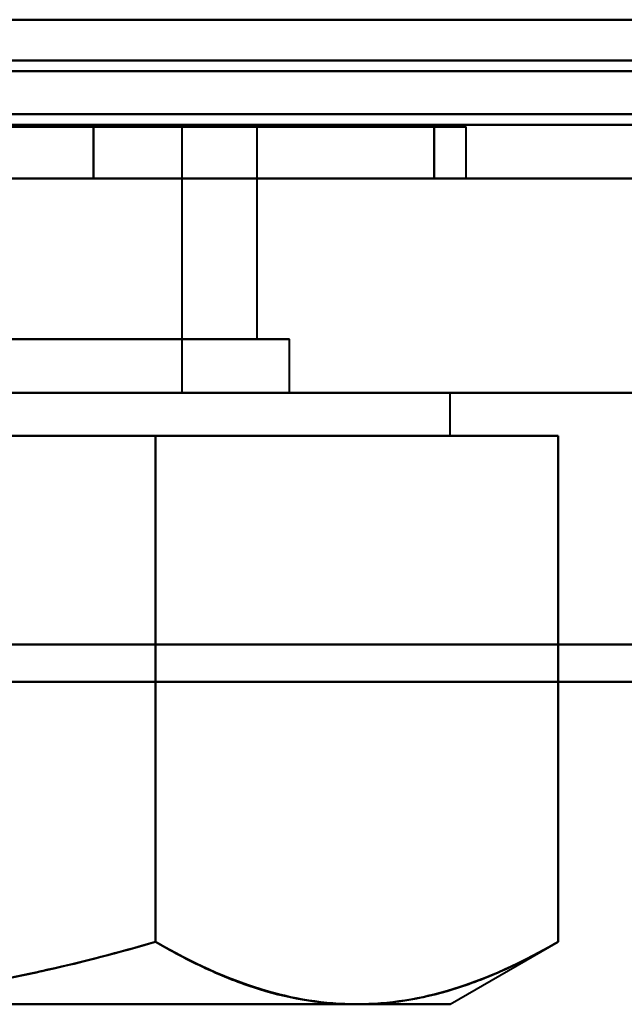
# Model space of a CAD drawing. Header units: millimetres. Extents: x -1041 to 1388, y -120 to 1250.
# Tile 6 of 85: x -217.51 to -211.88, y 120.67 to 129.85. Entities that reach past the tile are written whole.
import ezdxf

# ---------------------------------------------------------------- set-up
doc = ezdxf.new("R2010")
doc.units = ezdxf.units.MM
doc.layers.add('G-IMPT', color=8, linetype='Continuous', lineweight=40)

# ---------------------------------------------------------------- blocks, each defined once
blk = doc.blocks.new('NEXA 400 CALQUES_dwg-748074-Droite')
at = {"layer": 'G-IMPT'}
for p, q in [((-248.9, 128.8723), (285.9, 128.8723)), ((-226.65, 128.8523), (-213.35, 128.8523)), ((-226.65, 128.8523), (-213.35, 128.8523)), ((-213.35, 128.8523), (-226.65, 128.8523)), ((-213.35, 128.8523), (-226.65, 128.8523)), ((-226.65, 128.8523), (-213.35, 128.8523)), ((-226.65, 128.8523), (-213.35, 128.8523)), ((-213.35, 128.8523), (-226.65, 128.8523)), ((-213.35, 128.8523), (-226.65, 128.8523)), ((-226.65, 128.8523), (-213.35, 128.8523)), ((-226.65, 128.8523), (-213.35, 128.8523)), ((-213.35, 128.8523), (-226.65, 128.8523)), ((-213.35, 128.8523), (-226.65, 128.8523)), ((-226.65, 128.8523), (-213.35, 128.8523)), ((-226.65, 128.8523), (-213.35, 128.8523)), ((-213.35, 128.8523), (-226.65, 128.8523)), ((-213.35, 128.8523), (-226.65, 128.8523)), ((-224.7, 128.8523), (-215.3, 128.8523)), ((-224.7, 128.8523), (-215.3, 128.8523)), ((-224.7, 128.8523), (-215.3, 128.8523)), ((-224.7, 128.8523), (-215.3, 128.8523)), ((-224.7, 128.8523), (-215.3, 128.8523)), ((-224.7, 128.8523), (-215.3, 128.8523)), ((-224.7, 128.8523), (-215.3, 128.8523)), ((-224.7, 128.8523), (-215.3, 128.8523)), ((-216, 128.8523), (-224, 128.8523)), ((-216, 128.8523), (-224, 128.8523)), ((-216, 128.8523), (-224, 128.8523)), ((-216, 128.8523), (-224, 128.8523)), ((-216, 128.8523), (-224, 128.8523)), ((-216, 128.8523), (-224, 128.8523)), ((-216, 128.8523), (-224, 128.8523)), ((-216, 128.8523), (-224, 128.8523)), ((-215.3, 128.8523), (-222.35, 128.8523)), ((-215.3, 128.8523), (-222.35, 128.8523)), ((-215.3, 128.8523), (-222.35, 128.8523)), ((-215.3, 128.8523), (-222.35, 128.8523)), ((-222, 128.8523), (-216, 128.8523)), ((-222, 128.8523), (-216, 128.8523)), ((-222, 128.8523), (-216, 128.8523)), ((-222, 128.8523), (-216, 128.8523)), ((-216, 126.3723), (-216, 128.8523)), ((-216, 126.3723), (-216, 128.8523)), ((-216, 126.3723), (-216, 128.8523)), ((-216, 126.3723), (-216, 128.8523)), ((-215.3, 126.8723), (-215.3, 128.8523)), ((-215.3, 126.8723), (-215.3, 128.8523)), ((-215.3, 126.8723), (-215.3, 128.8523)), ((-215.3, 126.8723), (-215.3, 128.8523)), ((-213.35, 128.3723), (-213.35, 128.8523)), ((-213.35, 128.3723), (-213.35, 128.8523)), ((-213.35, 128.3723), (-213.35, 128.8523)), ((-213.35, 128.3723), (-213.35, 128.8523)), ((270, 128.3723), (-250, 128.3723)), ((-249.4, 128.3723), (251.4, 128.3723)), ((-249.4, 128.3723), (286.4, 128.3723)), ((-226.65, 128.3723), (-213.35, 128.3723)), ((-226.65, 128.3723), (-213.35, 128.3723)), ((-213.35, 128.3723), (-226.65, 128.3723)), ((-213.35, 128.3723), (-226.65, 128.3723)), ((-226.65, 128.3723), (-213.35, 128.3723)), ((-226.65, 128.3723), (-213.35, 128.3723)), ((-213.35, 128.3723), (-226.65, 128.3723)), ((-213.35, 128.3723), (-226.65, 128.3723)), ((-226.65, 128.3723), (-213.35, 128.3723)), ((-226.65, 128.3723), (-213.35, 128.3723)), ((-213.35, 128.3723), (-226.65, 128.3723)), ((-213.35, 128.3723), (-226.65, 128.3723)), ((-226.65, 128.3723), (-213.35, 128.3723)), ((-226.65, 128.3723), (-213.35, 128.3723)), ((-213.35, 128.3723), (-226.65, 128.3723)), ((-213.35, 128.3723), (-226.65, 128.3723)), ((-215.9297, 126.8723), (-224.7, 126.8723)), ((-215.9297, 126.8723), (-224.7, 126.8723)), ((-215.9297, 126.8723), (-224.7, 126.8723)), ((-215.9297, 126.8723), (-224.7, 126.8723)), ((-215.3, 126.8723), (-224.0703, 126.8723)), ((-215.3, 126.8723), (-224.0703, 126.8723)), ((-215.3, 126.8723), (-224.0703, 126.8723)), ((-215.3, 126.8723), (-224.0703, 126.8723)), ((-222.35, 126.8723), (-215.3, 126.8723)), ((-222.35, 126.8723), (-215.3, 126.8723)), ((-222.35, 126.8723), (-215.3, 126.8723)), ((-222.35, 126.8723), (-215.3, 126.8723)), ((-215, 126.8723), (-220, 126.8723)), ((-220, 126.8723), (-215, 126.8723)), ((-215, 126.8723), (-220, 126.8723)), ((-220, 126.8723), (-215, 126.8723)), ((-215, 126.8723), (-220, 126.8723)), ((-220, 126.8723), (-215, 126.8723)), ((-215, 126.8723), (-220, 126.8723)), ((-220, 126.8723), (-215, 126.8723)), ((-215, 126.3723), (-215, 126.8723)), ((-215, 126.3723), (-215, 126.8723)), ((-215, 126.3723), (-215, 126.8723)), ((-215, 126.3723), (-215, 126.8723)), ((270, 126.3723), (-250, 126.3723)), ((270, 126.3723), (-250, 126.3723)), ((-226.5, 126.3723), (-214.3708, 126.3723)), ((-226.5, 126.3723), (-214.3708, 126.3723)), ((-226.5, 126.3723), (-214.3708, 126.3723)), ((-214.3708, 126.3723), (-226.5, 126.3723)), ((-214.3708, 126.3723), (-226.5, 126.3723)), ((-214.3708, 126.3723), (-226.5, 126.3723)), ((-226.5, 126.3723), (-214.3708, 126.3723)), ((-214.3708, 126.3723), (-226.5, 126.3723)), ((-225.6292, 126.3723), (-213.5, 126.3723)), ((-225.6292, 126.3723), (-213.5, 126.3723)), ((-225.6292, 126.3723), (-213.5, 126.3723)), ((-213.5, 126.3723), (-225.6292, 126.3723)), ((-213.5, 126.3723), (-225.6292, 126.3723)), ((-213.5, 126.3723), (-225.6292, 126.3723)), ((-225.6292, 126.3723), (-213.5, 126.3723)), ((-213.5, 126.3723), (-225.6292, 126.3723)), ((-222, 126.3723), (-216, 126.3723)), ((-216, 126.3723), (-222, 126.3723)), ((-222, 126.3723), (-216, 126.3723)), ((-216, 126.3723), (-222, 126.3723)), ((-222, 126.3723), (-216, 126.3723)), ((-216, 126.3723), (-222, 126.3723)), ((-222, 126.3723), (-216, 126.3723)), ((-216, 126.3723), (-222, 126.3723)), ((-220, 126.3723), (-215, 126.3723)), ((-215, 126.3723), (-220, 126.3723)), ((-220, 126.3723), (-215, 126.3723)), ((-215, 126.3723), (-220, 126.3723)), ((-220, 126.3723), (-215, 126.3723)), ((-215, 126.3723), (-220, 126.3723)), ((-220, 126.3723), (-215, 126.3723)), ((-215, 126.3723), (-220, 126.3723)), ((-213.5, 125.9723), (-213.5, 126.3723)), ((-213.5, 125.9723), (-213.5, 126.3723)), ((-213.5, 125.9723), (-213.5, 126.3723)), ((-213.5, 125.9723), (-213.5, 126.3723)), ((-220, 125.9723), (-214.3708, 125.9723)), ((-220, 125.9723), (-214.3708, 125.9723)), ((-220, 125.9723), (-214.3708, 125.9723)), ((-220, 125.9723), (-214.3708, 125.9723)), ((-220, 125.9723), (-214.3708, 125.9723)), ((-220, 125.9723), (-214.3708, 125.9723)), ((-214.3708, 125.9723), (-220, 125.9723)), ((-214.3708, 125.9723), (-220, 125.9723)), ((-214.3708, 125.9723), (-220, 125.9723)), ((-214.3708, 125.9723), (-220, 125.9723)), ((-214.3708, 125.9723), (-220, 125.9723)), ((-214.3708, 125.9723), (-220, 125.9723)), ((-220, 125.9723), (-214.3708, 125.9723)), ((-220, 125.9723), (-214.3708, 125.9723)), ((-214.3708, 125.9723), (-220, 125.9723)), ((-214.3708, 125.9723), (-220, 125.9723)), ((-214.3708, 125.9723), (-213.5, 125.9723)), ((-214.3708, 125.9723), (-213.5, 125.9723)), ((-214.3708, 125.9723), (-213.5, 125.9723)), ((-213.5, 125.9723), (-214.3708, 125.9723)), ((-213.5, 125.9723), (-214.3708, 125.9723)), ((-213.5, 125.9723), (-214.3708, 125.9723)), ((-214.3708, 125.9723), (-213.5, 125.9723)), ((-213.5, 125.9723), (-214.3708, 125.9723)), ((-213.5, 120.6723), (-212.4944, 121.2529)), ((-213.5, 120.6723), (-212.4944, 121.2529)), ((-213.5, 120.6723), (-212.4944, 121.2529)), ((-213.5, 120.6723), (-212.4944, 121.2529)), ((-220, 120.6723), (-214.3708, 120.6723)), ((-220, 120.6723), (-214.3708, 120.6723)), ((-220, 120.6723), (-214.3708, 120.6723)), ((-220, 120.6723), (-214.3708, 120.6723)), ((-220, 120.6723), (-214.3708, 120.6723)), ((-220, 120.6723), (-214.3708, 120.6723)), ((-214.3708, 120.6723), (-220, 120.6723)), ((-214.3708, 120.6723), (-220, 120.6723)), ((-214.3708, 120.6723), (-220, 120.6723)), ((-214.3708, 120.6723), (-220, 120.6723)), ((-214.3708, 120.6723), (-220, 120.6723)), ((-214.3708, 120.6723), (-220, 120.6723)), ((-220, 120.6723), (-214.3708, 120.6723)), ((-220, 120.6723), (-214.3708, 120.6723)), ((-214.3708, 120.6723), (-220, 120.6723)), ((-214.3708, 120.6723), (-220, 120.6723)), ((-214.3708, 120.6723), (-213.5, 120.6723)), ((-214.3708, 120.6723), (-213.5, 120.6723)), ((-214.3708, 120.6723), (-213.5, 120.6723)), ((-213.5, 120.6723), (-214.3708, 120.6723)), ((-213.5, 120.6723), (-214.3708, 120.6723)), ((-213.5, 120.6723), (-214.3708, 120.6723)), ((-214.3708, 120.6723), (-213.5, 120.6723)), ((-213.5, 120.6723), (-214.3708, 120.6723))]:
    blk.add_line(p, q, dxfattribs=at)
at = {"layer": 'G-IMPT', "flags": 128}
for points in [[(250.9, 129.8523), (125.95, 129.8523), (1, 129.8523), (-123.95, 129.8523), (-248.9, 129.8523)], [(-248.9, 129.8523), (-123.95, 129.8523), (1, 129.8523), (125.95, 129.8523), (250.9, 129.8523)], [(-248.9, 129.8523), (-123.95, 129.8523), (1, 129.8523), (125.95, 129.8523), (250.9, 129.8523)], [(250.9, 129.8523), (125.95, 129.8523), (1, 129.8523), (-123.95, 129.8523), (-248.9, 129.8523)], [(250.9, 129.8523), (125.95, 129.8523), (1, 129.8523), (-123.95, 129.8523), (-248.9, 129.8523)], [(-248.9, 129.8523), (-123.95, 129.8523), (1, 129.8523), (125.95, 129.8523), (250.9, 129.8523)], [(250.9, 129.8523), (125.95, 129.8523), (1, 129.8523), (-123.95, 129.8523), (-248.9, 129.8523)], [(-248.9, 129.8523), (-123.95, 129.8523), (1, 129.8523), (125.95, 129.8523), (250.9, 129.8523)], [(285.9, 129.4723), (152.2, 129.4723), (18.5, 129.4723), (-115.2, 129.4723), (-248.9, 129.4723)], [(251.4, 129.4723), (126.325, 129.4723), (1.25, 129.4723), (-123.825, 129.4723), (-248.9, 129.4723)], [(-248.9, 129.4723), (-123.825, 129.4723), (1.25, 129.4723), (126.325, 129.4723), (251.4, 129.4723)], [(-248.9, 129.4723), (-123.825, 129.4723), (1.25, 129.4723), (126.325, 129.4723), (251.4, 129.4723)], [(-248.9, 129.4723), (-115.2, 129.4723), (18.5, 129.4723), (152.2, 129.4723), (285.9, 129.4723)], [(251.4, 129.4723), (126.325, 129.4723), (1.25, 129.4723), (-123.825, 129.4723), (-248.9, 129.4723)], [(-248.9, 129.3723), (-115.2, 129.3723), (18.5, 129.3723), (152.2, 129.3723), (285.9, 129.3723)], [(285.9, 129.3723), (152.2, 129.3723), (18.5, 129.3723), (-115.2, 129.3723), (-248.9, 129.3723)], [(-248.9, 129.3723), (-115.2, 129.3723), (18.5, 129.3723), (152.2, 129.3723), (285.9, 129.3723)], [(285.9, 129.3723), (152.2, 129.3723), (18.5, 129.3723), (-115.2, 129.3723), (-248.9, 129.3723)], [(-248.9, 129.3723), (-115.2, 129.3723), (18.5, 129.3723), (152.2, 129.3723), (285.9, 129.3723)], [(285.9, 129.3723), (152.2, 129.3723), (18.5, 129.3723), (-115.2, 129.3723), (-248.9, 129.3723)], [(-249.4, 128.9723), (-115.45, 128.9723), (18.5, 128.9723), (152.45, 128.9723), (286.4, 128.9723)], [(-249.4, 128.9723), (-115.45, 128.9723), (18.5, 128.9723), (152.45, 128.9723), (286.4, 128.9723)], [(251.4, 128.9723), (126.2, 128.9723), (1, 128.9723), (-124.2, 128.9723), (-249.4, 128.9723)], [(-249.4, 128.9723), (-124.2, 128.9723), (1, 128.9723), (126.2, 128.9723), (251.4, 128.9723)], [(286.4, 128.9723), (152.45, 128.9723), (18.5, 128.9723), (-115.45, 128.9723), (-249.4, 128.9723)], [(-249.4, 128.9723), (-124.2, 128.9723), (1, 128.9723), (126.2, 128.9723), (251.4, 128.9723)], [(251.4, 128.9723), (126.2, 128.9723), (1, 128.9723), (-124.2, 128.9723), (-249.4, 128.9723)], [(251.4, 128.9723), (126.2, 128.9723), (1, 128.9723), (-124.2, 128.9723), (-249.4, 128.9723)], [(-249.4, 128.9723), (-124.2, 128.9723), (1, 128.9723), (126.2, 128.9723), (251.4, 128.9723)], [(286.4, 128.9723), (152.45, 128.9723), (18.5, 128.9723), (-115.45, 128.9723), (-249.4, 128.9723)], [(286.4, 128.9723), (152.45, 128.9723), (18.5, 128.9723), (-115.45, 128.9723), (-249.4, 128.9723)], [(-249.4, 128.9723), (-115.45, 128.9723), (18.5, 128.9723), (152.45, 128.9723), (286.4, 128.9723)], [(286.4, 128.8723), (152.45, 128.8723), (18.5, 128.8723), (-115.45, 128.8723), (-249.4, 128.8723)], [(251.4, 128.8723), (126.2, 128.8723), (1, 128.8723), (-124.2, 128.8723), (-249.4, 128.8723)], [(-249.4, 128.8723), (-124.2, 128.8723), (1, 128.8723), (126.2, 128.8723), (251.4, 128.8723)], [(-249.4, 128.8723), (-115.45, 128.8723), (18.5, 128.8723), (152.45, 128.8723), (286.4, 128.8723)], [(251, 128.8723), (126, 128.8723), (1, 128.8723), (-124, 128.8723), (-249, 128.8723)], [(-249, 128.8723), (-124, 128.8723), (1, 128.8723), (126, 128.8723), (251, 128.8723)], [(251, 128.8723), (126, 128.8723), (1, 128.8723), (-124, 128.8723), (-249, 128.8723)], [(-249, 128.8723), (-124, 128.8723), (1, 128.8723), (126, 128.8723), (251, 128.8723)], [(285.9, 128.8723), (152.2, 128.8723), (18.5, 128.8723), (-115.2, 128.8723), (-248.9, 128.8723)], [(-248.9, 128.8723), (-115.2, 128.8723), (18.5, 128.8723), (152.2, 128.8723), (285.9, 128.8723)], [(-248.9, 128.8723), (-115.2, 128.8723), (18.5, 128.8723), (152.2, 128.8723), (285.9, 128.8723)], [(285.9, 128.8723), (152.2, 128.8723), (18.5, 128.8723), (-115.2, 128.8723), (-248.9, 128.8723)], [(-248.9, 128.8723), (-115.2, 128.8723), (18.5, 128.8723), (152.2, 128.8723), (285.9, 128.8723)], [(285.9, 128.8723), (152.2, 128.8723), (18.5, 128.8723), (-115.2, 128.8723), (-248.9, 128.8723)], [(285.9, 128.8723), (152.2, 128.8723), (18.5, 128.8723), (-115.2, 128.8723), (-248.9, 128.8723)], [(285.9, 128.8723), (152.2, 128.8723), (18.5, 128.8723), (-115.2, 128.8723), (-248.9, 128.8723)], [(-248.9, 128.8723), (-115.2, 128.8723), (18.5, 128.8723), (152.2, 128.8723), (285.9, 128.8723)], [(-248.9, 128.8723), (-115.2, 128.8723), (18.5, 128.8723), (152.2, 128.8723), (285.9, 128.8723)], [(-248.9, 128.8723), (-115.2, 128.8723), (18.5, 128.8723), (152.2, 128.8723), (285.9, 128.8723)], [(285.9, 128.8723), (152.2, 128.8723), (18.5, 128.8723), (-115.2, 128.8723), (-248.9, 128.8723)], [(-223.1754, 128.8523), (-221.5877, 128.8523), (-220, 128.8523), (-218.4123, 128.8523), (-216.8246, 128.8523)], [(-216.8246, 128.8523), (-218.4123, 128.8523), (-220, 128.8523), (-221.5877, 128.8523), (-223.1754, 128.8523)], [(-223.1754, 128.8523), (-221.5877, 128.8523), (-220, 128.8523), (-218.4123, 128.8523), (-216.8246, 128.8523)], [(-216.8246, 128.8523), (-218.4123, 128.8523), (-220, 128.8523), (-221.5877, 128.8523), (-223.1754, 128.8523)], [(-223.1754, 128.8523), (-221.5877, 128.8523), (-220, 128.8523), (-218.4123, 128.8523), (-216.8246, 128.8523)], [(-216.8246, 128.8523), (-218.4123, 128.8523), (-220, 128.8523), (-221.5877, 128.8523), (-223.1754, 128.8523)], [(-223.1754, 128.8523), (-221.5877, 128.8523), (-220, 128.8523), (-218.4123, 128.8523), (-216.8246, 128.8523)], [(-216.8246, 128.8523), (-218.4123, 128.8523), (-220, 128.8523), (-221.5877, 128.8523), (-223.1754, 128.8523)], [(-223.1754, 128.8523), (-221.5877, 128.8523), (-220, 128.8523), (-218.4123, 128.8523), (-216.8246, 128.8523)], [(-216.8246, 128.8523), (-218.4123, 128.8523), (-220, 128.8523), (-221.5877, 128.8523), (-223.1754, 128.8523)], [(-223.1754, 128.8523), (-221.5877, 128.8523), (-220, 128.8523), (-218.4123, 128.8523), (-216.8246, 128.8523)], [(-216.8246, 128.8523), (-218.4123, 128.8523), (-220, 128.8523), (-221.5877, 128.8523), (-223.1754, 128.8523)], [(-223.1754, 128.8523), (-221.5877, 128.8523), (-220, 128.8523), (-218.4123, 128.8523), (-216.8246, 128.8523)], [(-216.8246, 128.8523), (-218.4123, 128.8523), (-220, 128.8523), (-221.5877, 128.8523), (-223.1754, 128.8523)], [(-223.1754, 128.8523), (-221.5877, 128.8523), (-220, 128.8523), (-218.4123, 128.8523), (-216.8246, 128.8523)], [(-216.8246, 128.8523), (-218.4123, 128.8523), (-220, 128.8523), (-221.5877, 128.8523), (-223.1754, 128.8523)], [(-216.8246, 128.8523), (-216.0307, 128.8523), (-215.2369, 128.8523), (-214.443, 128.8523), (-213.6491, 128.8523)], [(-213.6491, 128.8523), (-214.443, 128.8523), (-215.2369, 128.8523), (-216.0307, 128.8523), (-216.8246, 128.8523)], [(-216.8246, 128.8523), (-216.8246, 128.7323), (-216.8246, 128.6123), (-216.8246, 128.4923), (-216.8246, 128.3723)], [(-216.8246, 128.8523), (-216.0307, 128.8523), (-215.2369, 128.8523), (-214.443, 128.8523), (-213.6491, 128.8523)], [(-216.8246, 128.3723), (-216.8246, 128.4923), (-216.8246, 128.6123), (-216.8246, 128.7323), (-216.8246, 128.8523)], [(-216.8246, 128.3723), (-216.8246, 128.4923), (-216.8246, 128.6123), (-216.8246, 128.7323), (-216.8246, 128.8523)], [(-213.6491, 128.8523), (-214.443, 128.8523), (-215.2369, 128.8523), (-216.0307, 128.8523), (-216.8246, 128.8523)], [(-216.8246, 128.8523), (-216.8246, 128.7323), (-216.8246, 128.6123), (-216.8246, 128.4923), (-216.8246, 128.3723)], [(-216.8246, 128.8523), (-216.0307, 128.8523), (-215.2369, 128.8523), (-214.443, 128.8523), (-213.6491, 128.8523)], [(-213.6491, 128.8523), (-214.443, 128.8523), (-215.2369, 128.8523), (-216.0307, 128.8523), (-216.8246, 128.8523)], [(-216.8246, 128.8523), (-216.8246, 128.7323), (-216.8246, 128.6123), (-216.8246, 128.4923), (-216.8246, 128.3723)], [(-216.8246, 128.8523), (-216.0307, 128.8523), (-215.2369, 128.8523), (-214.443, 128.8523), (-213.6491, 128.8523)], [(-216.8246, 128.3723), (-216.8246, 128.4923), (-216.8246, 128.6123), (-216.8246, 128.7323), (-216.8246, 128.8523)], [(-216.8246, 128.3723), (-216.8246, 128.4923), (-216.8246, 128.6123), (-216.8246, 128.7323), (-216.8246, 128.8523)], [(-213.6491, 128.8523), (-214.443, 128.8523), (-215.2369, 128.8523), (-216.0307, 128.8523), (-216.8246, 128.8523)], [(-216.8246, 128.8523), (-216.8246, 128.7323), (-216.8246, 128.6123), (-216.8246, 128.4923), (-216.8246, 128.3723)], [(-216.8246, 128.8523), (-216.0307, 128.8523), (-215.2369, 128.8523), (-214.443, 128.8523), (-213.6491, 128.8523)], [(-213.6491, 128.8523), (-214.443, 128.8523), (-215.2369, 128.8523), (-216.0307, 128.8523), (-216.8246, 128.8523)], [(-216.8246, 128.8523), (-216.8246, 128.7323), (-216.8246, 128.6123), (-216.8246, 128.4923), (-216.8246, 128.3723)], [(-216.8246, 128.8523), (-216.0307, 128.8523), (-215.2369, 128.8523), (-214.443, 128.8523), (-213.6491, 128.8523)], [(-216.8246, 128.3723), (-216.8246, 128.4923), (-216.8246, 128.6123), (-216.8246, 128.7323), (-216.8246, 128.8523)], [(-216.8246, 128.3723), (-216.8246, 128.4923), (-216.8246, 128.6123), (-216.8246, 128.7323), (-216.8246, 128.8523)], [(-213.6491, 128.8523), (-214.443, 128.8523), (-215.2369, 128.8523), (-216.0307, 128.8523), (-216.8246, 128.8523)], [(-216.8246, 128.8523), (-216.8246, 128.7323), (-216.8246, 128.6123), (-216.8246, 128.4923), (-216.8246, 128.3723)], [(-216.8246, 128.8523), (-216.0307, 128.8523), (-215.2369, 128.8523), (-214.443, 128.8523), (-213.6491, 128.8523)], [(-213.6491, 128.8523), (-214.443, 128.8523), (-215.2369, 128.8523), (-216.0307, 128.8523), (-216.8246, 128.8523)], [(-216.8246, 128.8523), (-216.8246, 128.7323), (-216.8246, 128.6123), (-216.8246, 128.4923), (-216.8246, 128.3723)], [(-216.8246, 128.8523), (-216.0307, 128.8523), (-215.2369, 128.8523), (-214.443, 128.8523), (-213.6491, 128.8523)], [(-216.8246, 128.3723), (-216.8246, 128.4923), (-216.8246, 128.6123), (-216.8246, 128.7323), (-216.8246, 128.8523)], [(-216.8246, 128.3723), (-216.8246, 128.4923), (-216.8246, 128.6123), (-216.8246, 128.7323), (-216.8246, 128.8523)], [(-213.6491, 128.8523), (-214.443, 128.8523), (-215.2369, 128.8523), (-216.0307, 128.8523), (-216.8246, 128.8523)], [(-216.8246, 128.8523), (-216.8246, 128.7323), (-216.8246, 128.6123), (-216.8246, 128.4923), (-216.8246, 128.3723)], [(-213.6491, 128.8523), (-213.6491, 128.7323), (-213.6491, 128.6123), (-213.6491, 128.4923), (-213.6491, 128.3723)], [(-213.6491, 128.3723), (-213.6491, 128.4923), (-213.6491, 128.6123), (-213.6491, 128.7323), (-213.6491, 128.8523)], [(-213.6491, 128.8523), (-213.6491, 128.7323), (-213.6491, 128.6123), (-213.6491, 128.4923), (-213.6491, 128.3723)], [(-213.6491, 128.3723), (-213.6491, 128.4923), (-213.6491, 128.6123), (-213.6491, 128.7323), (-213.6491, 128.8523)], [(-213.6491, 128.8523), (-213.6491, 128.7323), (-213.6491, 128.6123), (-213.6491, 128.4923), (-213.6491, 128.3723)], [(-213.6491, 128.3723), (-213.6491, 128.4923), (-213.6491, 128.6123), (-213.6491, 128.7323), (-213.6491, 128.8523)], [(-213.6491, 128.8523), (-213.6491, 128.7323), (-213.6491, 128.6123), (-213.6491, 128.4923), (-213.6491, 128.3723)], [(-213.6491, 128.3723), (-213.6491, 128.4923), (-213.6491, 128.6123), (-213.6491, 128.7323), (-213.6491, 128.8523)], [(286.4, 128.3723), (152.45, 128.3723), (18.5, 128.3723), (-115.45, 128.3723), (-249.4, 128.3723)], [(-249.4, 128.3723), (-119.55, 128.3723), (10.3, 128.3723), (140.15, 128.3723), (270, 128.3723)], [(251.4, 128.3723), (126.2, 128.3723), (1, 128.3723), (-124.2, 128.3723), (-249.4, 128.3723)], [(-249.4, 128.3723), (-124.2, 128.3723), (1, 128.3723), (126.2, 128.3723), (251.4, 128.3723)], [(251.4, 128.3723), (126.2, 128.3723), (1, 128.3723), (-124.2, 128.3723), (-249.4, 128.3723)], [(-249.4, 128.3723), (-124.2, 128.3723), (1, 128.3723), (126.2, 128.3723), (251.4, 128.3723)], [(251.4, 128.3723), (126.2, 128.3723), (1, 128.3723), (-124.2, 128.3723), (-249.4, 128.3723)], [(-249.4, 128.3723), (-124.2, 128.3723), (1, 128.3723), (126.2, 128.3723), (251.4, 128.3723)], [(270, 128.3723), (140.15, 128.3723), (10.3, 128.3723), (-119.55, 128.3723), (-249.4, 128.3723)], [(-249.4, 128.3723), (-124.2, 128.3723), (1, 128.3723), (126.2, 128.3723), (251.4, 128.3723)], [(-249.4, 128.3723), (-119.55, 128.3723), (10.3, 128.3723), (140.15, 128.3723), (270, 128.3723)], [(251.4, 128.3723), (126.2, 128.3723), (1, 128.3723), (-124.2, 128.3723), (-249.4, 128.3723)], [(270, 128.3723), (140.15, 128.3723), (10.3, 128.3723), (-119.55, 128.3723), (-249.4, 128.3723)], [(-249.4, 128.3723), (-115.45, 128.3723), (18.5, 128.3723), (152.45, 128.3723), (286.4, 128.3723)], [(251.4, 128.3723), (127.8, 128.3723), (4.2, 128.3723), (-119.4, 128.3723), (-243, 128.3723)], [(251.4, 128.3723), (127.8, 128.3723), (4.2, 128.3723), (-119.4, 128.3723), (-243, 128.3723)], [(-243, 128.3723), (-119.4, 128.3723), (4.2, 128.3723), (127.8, 128.3723), (251.4, 128.3723)], [(-243, 128.3723), (-119.4, 128.3723), (4.2, 128.3723), (127.8, 128.3723), (251.4, 128.3723)], [(251.4, 128.3723), (127.8, 128.3723), (4.2, 128.3723), (-119.4, 128.3723), (-243, 128.3723)], [(-243, 128.3723), (-119.4, 128.3723), (4.2, 128.3723), (127.8, 128.3723), (251.4, 128.3723)], [(251.4, 128.3723), (127.8, 128.3723), (4.2, 128.3723), (-119.4, 128.3723), (-243, 128.3723)], [(-243, 128.3723), (-119.4, 128.3723), (4.2, 128.3723), (127.8, 128.3723), (251.4, 128.3723)], [(-216.8246, 128.3723), (-218.4123, 128.3723), (-220, 128.3723), (-221.5877, 128.3723), (-223.1754, 128.3723)], [(-223.1754, 128.3723), (-221.5877, 128.3723), (-220, 128.3723), (-218.4123, 128.3723), (-216.8246, 128.3723)], [(-216.8246, 128.3723), (-218.4123, 128.3723), (-220, 128.3723), (-221.5877, 128.3723), (-223.1754, 128.3723)], [(-223.1754, 128.3723), (-221.5877, 128.3723), (-220, 128.3723), (-218.4123, 128.3723), (-216.8246, 128.3723)], [(-216.8246, 128.3723), (-218.4123, 128.3723), (-220, 128.3723), (-221.5877, 128.3723), (-223.1754, 128.3723)], [(-223.1754, 128.3723), (-221.5877, 128.3723), (-220, 128.3723), (-218.4123, 128.3723), (-216.8246, 128.3723)], [(-216.8246, 128.3723), (-218.4123, 128.3723), (-220, 128.3723), (-221.5877, 128.3723), (-223.1754, 128.3723)], [(-223.1754, 128.3723), (-221.5877, 128.3723), (-220, 128.3723), (-218.4123, 128.3723), (-216.8246, 128.3723)], [(-216.8246, 128.3723), (-218.4123, 128.3723), (-220, 128.3723), (-221.5877, 128.3723), (-223.1754, 128.3723)], [(-223.1754, 128.3723), (-221.5877, 128.3723), (-220, 128.3723), (-218.4123, 128.3723), (-216.8246, 128.3723)], [(-216.8246, 128.3723), (-218.4123, 128.3723), (-220, 128.3723), (-221.5877, 128.3723), (-223.1754, 128.3723)], [(-223.1754, 128.3723), (-221.5877, 128.3723), (-220, 128.3723), (-218.4123, 128.3723), (-216.8246, 128.3723)], [(-216.8246, 128.3723), (-218.4123, 128.3723), (-220, 128.3723), (-221.5877, 128.3723), (-223.1754, 128.3723)], [(-223.1754, 128.3723), (-221.5877, 128.3723), (-220, 128.3723), (-218.4123, 128.3723), (-216.8246, 128.3723)], [(-216.8246, 128.3723), (-218.4123, 128.3723), (-220, 128.3723), (-221.5877, 128.3723), (-223.1754, 128.3723)], [(-223.1754, 128.3723), (-221.5877, 128.3723), (-220, 128.3723), (-218.4123, 128.3723), (-216.8246, 128.3723)], [(-213.6491, 128.3723), (-214.443, 128.3723), (-215.2369, 128.3723), (-216.0307, 128.3723), (-216.8246, 128.3723)], [(-216.8246, 128.3723), (-216.0307, 128.3723), (-215.2369, 128.3723), (-214.443, 128.3723), (-213.6491, 128.3723)], [(-216.8246, 128.3723), (-216.0307, 128.3723), (-215.2369, 128.3723), (-214.443, 128.3723), (-213.6491, 128.3723)], [(-213.6491, 128.3723), (-214.443, 128.3723), (-215.2369, 128.3723), (-216.0307, 128.3723), (-216.8246, 128.3723)], [(-213.6491, 128.3723), (-214.443, 128.3723), (-215.2369, 128.3723), (-216.0307, 128.3723), (-216.8246, 128.3723)], [(-216.8246, 128.3723), (-216.0307, 128.3723), (-215.2369, 128.3723), (-214.443, 128.3723), (-213.6491, 128.3723)], [(-216.8246, 128.3723), (-216.0307, 128.3723), (-215.2369, 128.3723), (-214.443, 128.3723), (-213.6491, 128.3723)], [(-213.6491, 128.3723), (-214.443, 128.3723), (-215.2369, 128.3723), (-216.0307, 128.3723), (-216.8246, 128.3723)], [(-213.6491, 128.3723), (-214.443, 128.3723), (-215.2369, 128.3723), (-216.0307, 128.3723), (-216.8246, 128.3723)], [(-216.8246, 128.3723), (-216.0307, 128.3723), (-215.2369, 128.3723), (-214.443, 128.3723), (-213.6491, 128.3723)], [(-216.8246, 128.3723), (-216.0307, 128.3723), (-215.2369, 128.3723), (-214.443, 128.3723), (-213.6491, 128.3723)], [(-213.6491, 128.3723), (-214.443, 128.3723), (-215.2369, 128.3723), (-216.0307, 128.3723), (-216.8246, 128.3723)], [(-213.6491, 128.3723), (-214.443, 128.3723), (-215.2369, 128.3723), (-216.0307, 128.3723), (-216.8246, 128.3723)], [(-216.8246, 128.3723), (-216.0307, 128.3723), (-215.2369, 128.3723), (-214.443, 128.3723), (-213.6491, 128.3723)], [(-216.8246, 128.3723), (-216.0307, 128.3723), (-215.2369, 128.3723), (-214.443, 128.3723), (-213.6491, 128.3723)], [(-213.6491, 128.3723), (-214.443, 128.3723), (-215.2369, 128.3723), (-216.0307, 128.3723), (-216.8246, 128.3723)], [(270, 126.3723), (140, 126.3723), (10, 126.3723), (-120, 126.3723), (-250, 126.3723)], [(-250, 126.3723), (-120, 126.3723), (10, 126.3723), (140, 126.3723), (270, 126.3723)], [(270, 126.3723), (140, 126.3723), (10, 126.3723), (-120, 126.3723), (-250, 126.3723)], [(-250, 126.3723), (-120, 126.3723), (10, 126.3723), (140, 126.3723), (270, 126.3723)], [(-250, 126.3723), (-120, 126.3723), (10, 126.3723), (140, 126.3723), (270, 126.3723)], [(270, 126.3723), (140, 126.3723), (10, 126.3723), (-120, 126.3723), (-250, 126.3723)], [(-250, 126.3723), (-120, 126.3723), (10, 126.3723), (140, 126.3723), (270, 126.3723)], [(270, 126.3723), (140, 126.3723), (10, 126.3723), (-120, 126.3723), (-250, 126.3723)], [(263, 126.3723), (136.5, 126.3723), (10, 126.3723), (-116.5, 126.3723), (-243, 126.3723)], [(263, 126.3723), (136.5, 126.3723), (10, 126.3723), (-116.5, 126.3723), (-243, 126.3723)], [(-243, 126.3723), (-116.5, 126.3723), (10, 126.3723), (136.5, 126.3723), (263, 126.3723)], [(-243, 126.3723), (-116.5, 126.3723), (10, 126.3723), (136.5, 126.3723), (263, 126.3723)], [(-243, 126.3723), (-116.5, 126.3723), (10, 126.3723), (136.5, 126.3723), (263, 126.3723)], [(263, 126.3723), (136.5, 126.3723), (10, 126.3723), (-116.5, 126.3723), (-243, 126.3723)], [(-243, 126.3723), (-116.5, 126.3723), (10, 126.3723), (136.5, 126.3723), (263, 126.3723)], [(263, 126.3723), (136.5, 126.3723), (10, 126.3723), (-116.5, 126.3723), (-243, 126.3723)], [(-216.2472, 125.9723), (-217.1854, 125.9723), (-218.1236, 125.9723), (-219.0618, 125.9723), (-220, 125.9723)], [(-220, 125.9723), (-219.0618, 125.9723), (-218.1236, 125.9723), (-217.1854, 125.9723), (-216.2472, 125.9723)], [(-216.2472, 125.9723), (-217.1854, 125.9723), (-218.1236, 125.9723), (-219.0618, 125.9723), (-220, 125.9723)], [(-220, 125.9723), (-219.0618, 125.9723), (-218.1236, 125.9723), (-217.1854, 125.9723), (-216.2472, 125.9723)], [(-216.2472, 125.9723), (-217.1854, 125.9723), (-218.1236, 125.9723), (-219.0618, 125.9723), (-220, 125.9723)], [(-220, 125.9723), (-219.0618, 125.9723), (-218.1236, 125.9723), (-217.1854, 125.9723), (-216.2472, 125.9723)], [(-220, 125.9723), (-219.0618, 125.9723), (-218.1236, 125.9723), (-217.1854, 125.9723), (-216.2472, 125.9723)], [(-216.2472, 125.9723), (-217.1854, 125.9723), (-218.1236, 125.9723), (-219.0618, 125.9723), (-220, 125.9723)], [(-220, 125.9723), (-219.0618, 125.9723), (-218.1236, 125.9723), (-217.1854, 125.9723), (-216.2472, 125.9723)], [(-216.2472, 125.9723), (-217.1854, 125.9723), (-218.1236, 125.9723), (-219.0618, 125.9723), (-220, 125.9723)], [(-220, 125.9723), (-219.0618, 125.9723), (-218.1236, 125.9723), (-217.1854, 125.9723), (-216.2472, 125.9723)], [(-216.2472, 125.9723), (-217.1854, 125.9723), (-218.1236, 125.9723), (-219.0618, 125.9723), (-220, 125.9723)], [(-216.2472, 125.9723), (-217.1854, 125.9723), (-218.1236, 125.9723), (-219.0618, 125.9723), (-220, 125.9723)], [(-220, 125.9723), (-219.0618, 125.9723), (-218.1236, 125.9723), (-217.1854, 125.9723), (-216.2472, 125.9723)], [(-220, 125.9723), (-219.0618, 125.9723), (-218.1236, 125.9723), (-217.1854, 125.9723), (-216.2472, 125.9723)], [(-216.2472, 125.9723), (-217.1854, 125.9723), (-218.1236, 125.9723), (-219.0618, 125.9723), (-220, 125.9723)], [(-216.2472, 121.2529), (-216.2472, 122.4327), (-216.2472, 123.6126), (-216.2472, 124.7924), (-216.2472, 125.9723)], [(-216.2472, 125.9723), (-216.2472, 124.7924), (-216.2472, 123.6126), (-216.2472, 122.4327), (-216.2472, 121.2529)], [(-216.2472, 121.2529), (-216.2472, 122.4327), (-216.2472, 123.6126), (-216.2472, 124.7924), (-216.2472, 125.9723)], [(-216.2472, 125.9723), (-215.7781, 125.9723), (-215.309, 125.9723), (-214.8399, 125.9723), (-214.3708, 125.9723)], [(-214.3708, 125.9723), (-214.8399, 125.9723), (-215.309, 125.9723), (-215.7781, 125.9723), (-216.2472, 125.9723)], [(-216.2472, 125.9723), (-216.2472, 124.7924), (-216.2472, 123.6126), (-216.2472, 122.4327), (-216.2472, 121.2529)], [(-216.2472, 121.2529), (-216.2472, 122.4327), (-216.2472, 123.6126), (-216.2472, 124.7924), (-216.2472, 125.9723)], [(-216.2472, 125.9723), (-216.2472, 124.7924), (-216.2472, 123.6126), (-216.2472, 122.4327), (-216.2472, 121.2529)], [(-216.2472, 121.2529), (-216.2472, 122.4327), (-216.2472, 123.6126), (-216.2472, 124.7924), (-216.2472, 125.9723)], [(-216.2472, 125.9723), (-215.7781, 125.9723), (-215.309, 125.9723), (-214.8399, 125.9723), (-214.3708, 125.9723)], [(-214.3708, 125.9723), (-214.8399, 125.9723), (-215.309, 125.9723), (-215.7781, 125.9723), (-216.2472, 125.9723)], [(-216.2472, 125.9723), (-216.2472, 124.7924), (-216.2472, 123.6126), (-216.2472, 122.4327), (-216.2472, 121.2529)], [(-216.2472, 121.2529), (-216.2472, 122.4327), (-216.2472, 123.6126), (-216.2472, 124.7924), (-216.2472, 125.9723)], [(-216.2472, 125.9723), (-216.2472, 124.7924), (-216.2472, 123.6126), (-216.2472, 122.4327), (-216.2472, 121.2529)], [(-216.2472, 121.2529), (-216.2472, 122.4327), (-216.2472, 123.6126), (-216.2472, 124.7924), (-216.2472, 125.9723)], [(-216.2472, 125.9723), (-215.7781, 125.9723), (-215.309, 125.9723), (-214.8399, 125.9723), (-214.3708, 125.9723)], [(-214.3708, 125.9723), (-214.8399, 125.9723), (-215.309, 125.9723), (-215.7781, 125.9723), (-216.2472, 125.9723)], [(-216.2472, 125.9723), (-216.2472, 124.7924), (-216.2472, 123.6126), (-216.2472, 122.4327), (-216.2472, 121.2529)], [(-216.2472, 125.9723), (-215.7781, 125.9723), (-215.309, 125.9723), (-214.8399, 125.9723), (-214.3708, 125.9723)], [(-214.3708, 125.9723), (-214.8399, 125.9723), (-215.309, 125.9723), (-215.7781, 125.9723), (-216.2472, 125.9723)], [(-216.2472, 125.9723), (-215.7781, 125.9723), (-215.309, 125.9723), (-214.8399, 125.9723), (-214.3708, 125.9723)], [(-214.3708, 125.9723), (-214.8399, 125.9723), (-215.309, 125.9723), (-215.7781, 125.9723), (-216.2472, 125.9723)], [(-216.2472, 125.9723), (-215.7781, 125.9723), (-215.309, 125.9723), (-214.8399, 125.9723), (-214.3708, 125.9723)], [(-214.3708, 125.9723), (-214.8399, 125.9723), (-215.309, 125.9723), (-215.7781, 125.9723), (-216.2472, 125.9723)], [(-216.2472, 121.2529), (-216.2472, 122.4327), (-216.2472, 123.6126), (-216.2472, 124.7924), (-216.2472, 125.9723)], [(-216.2472, 125.9723), (-216.2472, 124.7924), (-216.2472, 123.6126), (-216.2472, 122.4327), (-216.2472, 121.2529)], [(-216.2472, 121.2529), (-216.2472, 122.4327), (-216.2472, 123.6126), (-216.2472, 124.7924), (-216.2472, 125.9723)], [(-216.2472, 125.9723), (-215.7781, 125.9723), (-215.309, 125.9723), (-214.8399, 125.9723), (-214.3708, 125.9723)], [(-214.3708, 125.9723), (-214.8399, 125.9723), (-215.309, 125.9723), (-215.7781, 125.9723), (-216.2472, 125.9723)], [(-216.2472, 125.9723), (-216.2472, 124.7924), (-216.2472, 123.6126), (-216.2472, 122.4327), (-216.2472, 121.2529)], [(-216.2472, 125.9723), (-215.7781, 125.9723), (-215.309, 125.9723), (-214.8399, 125.9723), (-214.3708, 125.9723)], [(-214.3708, 125.9723), (-214.8399, 125.9723), (-215.309, 125.9723), (-215.7781, 125.9723), (-216.2472, 125.9723)], [(-214.3708, 125.9723), (-213.9017, 125.9723), (-213.4326, 125.9723), (-212.9635, 125.9723), (-212.4944, 125.9723)], [(-212.4944, 125.9723), (-212.9635, 125.9723), (-213.4326, 125.9723), (-213.9017, 125.9723), (-214.3708, 125.9723)], [(-214.3708, 125.9723), (-213.9017, 125.9723), (-213.4326, 125.9723), (-212.9635, 125.9723), (-212.4944, 125.9723)], [(-212.4944, 125.9723), (-212.9635, 125.9723), (-213.4326, 125.9723), (-213.9017, 125.9723), (-214.3708, 125.9723)], [(-214.3708, 125.9723), (-213.9017, 125.9723), (-213.4326, 125.9723), (-212.9635, 125.9723), (-212.4944, 125.9723)], [(-212.4944, 125.9723), (-212.9635, 125.9723), (-213.4326, 125.9723), (-213.9017, 125.9723), (-214.3708, 125.9723)], [(-214.3708, 125.9723), (-213.9017, 125.9723), (-213.4326, 125.9723), (-212.9635, 125.9723), (-212.4944, 125.9723)], [(-212.4944, 125.9723), (-212.9635, 125.9723), (-213.4326, 125.9723), (-213.9017, 125.9723), (-214.3708, 125.9723)], [(-214.3708, 125.9723), (-213.9017, 125.9723), (-213.4326, 125.9723), (-212.9635, 125.9723), (-212.4944, 125.9723)], [(-212.4944, 125.9723), (-212.9635, 125.9723), (-213.4326, 125.9723), (-213.9017, 125.9723), (-214.3708, 125.9723)], [(-214.3708, 125.9723), (-213.9017, 125.9723), (-213.4326, 125.9723), (-212.9635, 125.9723), (-212.4944, 125.9723)], [(-212.4944, 125.9723), (-212.9635, 125.9723), (-213.4326, 125.9723), (-213.9017, 125.9723), (-214.3708, 125.9723)], [(-214.3708, 125.9723), (-213.9017, 125.9723), (-213.4326, 125.9723), (-212.9635, 125.9723), (-212.4944, 125.9723)], [(-212.4944, 125.9723), (-212.9635, 125.9723), (-213.4326, 125.9723), (-213.9017, 125.9723), (-214.3708, 125.9723)], [(-214.3708, 125.9723), (-213.9017, 125.9723), (-213.4326, 125.9723), (-212.9635, 125.9723), (-212.4944, 125.9723)], [(-212.4944, 125.9723), (-212.9635, 125.9723), (-213.4326, 125.9723), (-213.9017, 125.9723), (-214.3708, 125.9723)], [(-212.4944, 125.9723), (-212.4944, 124.7924), (-212.4944, 123.6126), (-212.4944, 122.4327), (-212.4944, 121.2529)], [(-212.4944, 121.2529), (-212.4944, 122.4327), (-212.4944, 123.6126), (-212.4944, 124.7924), (-212.4944, 125.9723)], [(-212.4944, 125.9723), (-212.4944, 124.7924), (-212.4944, 123.6126), (-212.4944, 122.4327), (-212.4944, 121.2529)], [(-212.4944, 121.2529), (-212.4944, 122.4327), (-212.4944, 123.6126), (-212.4944, 124.7924), (-212.4944, 125.9723)], [(-212.4944, 125.9723), (-212.4944, 124.7924), (-212.4944, 123.6126), (-212.4944, 122.4327), (-212.4944, 121.2529)], [(-212.4944, 121.2529), (-212.4944, 122.4327), (-212.4944, 123.6126), (-212.4944, 124.7924), (-212.4944, 125.9723)], [(-212.4944, 125.9723), (-212.4944, 124.7924), (-212.4944, 123.6126), (-212.4944, 122.4327), (-212.4944, 121.2529)], [(-212.4944, 121.2529), (-212.4944, 122.4327), (-212.4944, 123.6126), (-212.4944, 124.7924), (-212.4944, 125.9723)], [(270, 124.025), (140, 124.025), (10, 124.025), (-120, 124.025), (-250, 124.025)], [(-250, 124.025), (-120, 124.025), (10, 124.025), (140, 124.025), (270, 124.025)], [(270, 124.025), (140, 124.025), (10, 124.025), (-120, 124.025), (-250, 124.025)], [(-250, 124.025), (-120, 124.025), (10, 124.025), (140, 124.025), (270, 124.025)], [(270, 124.025), (140, 124.025), (10, 124.025), (-120, 124.025), (-250, 124.025)], [(-250, 124.025), (-120, 124.025), (10, 124.025), (140, 124.025), (270, 124.025)], [(270, 124.025), (140, 124.025), (10, 124.025), (-120, 124.025), (-250, 124.025)], [(-250, 124.025), (-120, 124.025), (10, 124.025), (140, 124.025), (270, 124.025)], [(-250, 123.6777), (-120, 123.6777), (10, 123.6777), (140, 123.6777), (270, 123.6777)], [(-250, 123.6777), (-120, 123.6777), (10, 123.6777), (140, 123.6777), (270, 123.6777)], [(270, 123.6777), (140, 123.6777), (10, 123.6777), (-120, 123.6777), (-250, 123.6777)], [(270, 123.6777), (140, 123.6777), (10, 123.6777), (-120, 123.6777), (-250, 123.6777)], [(-250, 123.6777), (-120, 123.6777), (10, 123.6777), (140, 123.6777), (270, 123.6777)], [(270, 123.6777), (140, 123.6777), (10, 123.6777), (-120, 123.6777), (-250, 123.6777)]]:
    blk.add_lwpolyline(points, dxfattribs=at)
at = {"layer": 'G-IMPT'}
for points, knots in [([(-220, 120.6723), (-219.3961, 120.6714), (-218.5135, 120.7397), (-217.2622, 120.9792), (-216.5953, 121.1529), (-216.2472, 121.2529)], [0, 0, 0, 0, 0.5, 0.75, 1, 1, 1, 1]), ([(-216.2472, 121.2529), (-216.5953, 121.1529), (-217.2622, 120.9792), (-218.5135, 120.7397), (-219.3961, 120.6714), (-220, 120.6723)], [0, 0, 0, 0, 0.25, 0.5, 1, 1, 1, 1]), ([(-220, 120.6723), (-219.3961, 120.6714), (-218.5135, 120.7397), (-217.2622, 120.9792), (-216.5953, 121.1529), (-216.2472, 121.2529)], [0, 0, 0, 0, 0.5, 0.75, 1, 1, 1, 1]), ([(-216.2472, 121.2529), (-216.5953, 121.1529), (-217.2622, 120.9792), (-218.5135, 120.7397), (-219.3961, 120.6714), (-220, 120.6723)], [0, 0, 0, 0, 0.25, 0.5, 1, 1, 1, 1]), ([(-220, 120.6723), (-219.3961, 120.6714), (-218.5135, 120.7397), (-217.2622, 120.9792), (-216.5953, 121.1529), (-216.2472, 121.2529)], [0, 0, 0, 0, 0.5, 0.75, 1, 1, 1, 1]), ([(-216.2472, 121.2529), (-216.5953, 121.1529), (-217.2622, 120.9792), (-218.5135, 120.7397), (-219.3961, 120.6714), (-220, 120.6723)], [0, 0, 0, 0, 0.25, 0.5, 1, 1, 1, 1]), ([(-220, 120.6723), (-219.3961, 120.6714), (-218.5135, 120.7397), (-217.2622, 120.9792), (-216.5953, 121.1529), (-216.2472, 121.2529)], [0, 0, 0, 0, 0.5, 0.75, 1, 1, 1, 1]), ([(-216.2472, 121.2529), (-216.5953, 121.1529), (-217.2622, 120.9792), (-218.5135, 120.7397), (-219.3961, 120.6714), (-220, 120.6723)], [0, 0, 0, 0, 0.25, 0.5, 1, 1, 1, 1]), ([(-216.2472, 121.2529), (-216.0723, 121.1529), (-215.7423, 120.9792), (-215.1191, 120.7397), (-214.6741, 120.6714), (-214.3708, 120.6723)], [0, 0, 0, 0, 0.25, 0.5, 1, 1, 1, 1]), ([(-214.3708, 120.6723), (-214.6741, 120.6714), (-215.1191, 120.7397), (-215.7423, 120.9792), (-216.0723, 121.1529), (-216.2472, 121.2529)], [0, 0, 0, 0, 0.5, 0.75, 1, 1, 1, 1]), ([(-216.2472, 121.2529), (-216.0723, 121.1529), (-215.7423, 120.9792), (-215.1191, 120.7397), (-214.6741, 120.6714), (-214.3708, 120.6723)], [0, 0, 0, 0, 0.25, 0.5, 1, 1, 1, 1]), ([(-214.3708, 120.6723), (-214.6741, 120.6714), (-215.1191, 120.7397), (-215.7423, 120.9792), (-216.0723, 121.1529), (-216.2472, 121.2529)], [0, 0, 0, 0, 0.5, 0.75, 1, 1, 1, 1]), ([(-216.2472, 121.2529), (-216.0723, 121.1529), (-215.7423, 120.9792), (-215.1191, 120.7397), (-214.6741, 120.6714), (-214.3708, 120.6723)], [0, 0, 0, 0, 0.25, 0.5, 1, 1, 1, 1]), ([(-214.3708, 120.6723), (-214.6741, 120.6714), (-215.1191, 120.7397), (-215.7423, 120.9792), (-216.0723, 121.1529), (-216.2472, 121.2529)], [0, 0, 0, 0, 0.5, 0.75, 1, 1, 1, 1]), ([(-216.2472, 121.2529), (-216.0723, 121.1529), (-215.7423, 120.9792), (-215.1191, 120.7397), (-214.6741, 120.6714), (-214.3708, 120.6723)], [0, 0, 0, 0, 0.25, 0.5, 1, 1, 1, 1]), ([(-214.3708, 120.6723), (-214.6741, 120.6714), (-215.1191, 120.7397), (-215.7423, 120.9792), (-216.0723, 121.1529), (-216.2472, 121.2529)], [0, 0, 0, 0, 0.5, 0.75, 1, 1, 1, 1]), ([(-212.4944, 121.2529), (-212.6676, 121.1529), (-213.0045, 120.9792), (-213.6326, 120.7397), (-214.0703, 120.6714), (-214.3708, 120.6723)], [0, 0, 0, 0, 0.25, 0.5, 1, 1, 1, 1]), ([(-214.3708, 120.6723), (-214.0703, 120.6714), (-213.6326, 120.7397), (-213.0045, 120.9792), (-212.6676, 121.1529), (-212.4944, 121.2529)], [0, 0, 0, 0, 0.5, 0.75, 1, 1, 1, 1]), ([(-212.4944, 121.2529), (-212.6676, 121.1529), (-213.0045, 120.9792), (-213.6326, 120.7397), (-214.0703, 120.6714), (-214.3708, 120.6723)], [0, 0, 0, 0, 0.25, 0.5, 1, 1, 1, 1]), ([(-214.3708, 120.6723), (-214.0703, 120.6714), (-213.6326, 120.7397), (-213.0045, 120.9792), (-212.6676, 121.1529), (-212.4944, 121.2529)], [0, 0, 0, 0, 0.5, 0.75, 1, 1, 1, 1]), ([(-212.4944, 121.2529), (-212.6676, 121.1529), (-213.0045, 120.9792), (-213.6326, 120.7397), (-214.0703, 120.6714), (-214.3708, 120.6723)], [0, 0, 0, 0, 0.25, 0.5, 1, 1, 1, 1]), ([(-214.3708, 120.6723), (-214.0703, 120.6714), (-213.6326, 120.7397), (-213.0045, 120.9792), (-212.6676, 121.1529), (-212.4944, 121.2529)], [0, 0, 0, 0, 0.5, 0.75, 1, 1, 1, 1]), ([(-212.4944, 121.2529), (-212.6676, 121.1529), (-213.0045, 120.9792), (-213.6326, 120.7397), (-214.0703, 120.6714), (-214.3708, 120.6723)], [0, 0, 0, 0, 0.25, 0.5, 1, 1, 1, 1]), ([(-214.3708, 120.6723), (-214.0703, 120.6714), (-213.6326, 120.7397), (-213.0045, 120.9792), (-212.6676, 121.1529), (-212.4944, 121.2529)], [0, 0, 0, 0, 0.5, 0.75, 1, 1, 1, 1])]:
    blk.add_open_spline(points, degree=3, knots=knots, dxfattribs=at)
for points in [[(-220, 120.6723), (-219.403, 120.6725), (-218.2147, 120.7662), (-216.9363, 121.0541), (-216.2472, 121.2529)], [(-216.2472, 121.2529), (-216.9363, 121.0541), (-218.2147, 120.7662), (-219.403, 120.6725), (-220, 120.6723)], [(-220, 120.6723), (-219.403, 120.6725), (-218.2147, 120.7662), (-216.9363, 121.0541), (-216.2472, 121.2529)], [(-216.2472, 121.2529), (-216.9363, 121.0541), (-218.2147, 120.7662), (-219.403, 120.6725), (-220, 120.6723)], [(-220, 120.6723), (-219.403, 120.6725), (-218.2147, 120.7662), (-216.9363, 121.0541), (-216.2472, 121.2529)], [(-216.2472, 121.2529), (-216.9363, 121.0541), (-218.2147, 120.7662), (-219.403, 120.6725), (-220, 120.6723)], [(-220, 120.6723), (-219.403, 120.6725), (-218.2147, 120.7662), (-216.9363, 121.0541), (-216.2472, 121.2529)], [(-216.2472, 121.2529), (-216.9363, 121.0541), (-218.2147, 120.7662), (-219.403, 120.6725), (-220, 120.6723)], [(-214.3708, 120.6723), (-214.6693, 120.6725), (-215.2635, 120.7662), (-215.9027, 121.0541), (-216.2472, 121.2529)], [(-216.2472, 121.2529), (-215.9027, 121.0541), (-215.2635, 120.7662), (-214.6693, 120.6725), (-214.3708, 120.6723)], [(-214.3708, 120.6723), (-214.6693, 120.6725), (-215.2635, 120.7662), (-215.9027, 121.0541), (-216.2472, 121.2529)], [(-216.2472, 121.2529), (-215.9027, 121.0541), (-215.2635, 120.7662), (-214.6693, 120.6725), (-214.3708, 120.6723)], [(-214.3708, 120.6723), (-214.6693, 120.6725), (-215.2635, 120.7662), (-215.9027, 121.0541), (-216.2472, 121.2529)], [(-216.2472, 121.2529), (-215.9027, 121.0541), (-215.2635, 120.7662), (-214.6693, 120.6725), (-214.3708, 120.6723)], [(-214.3708, 120.6723), (-214.6693, 120.6725), (-215.2635, 120.7662), (-215.9027, 121.0541), (-216.2472, 121.2529)], [(-216.2472, 121.2529), (-215.9027, 121.0541), (-215.2635, 120.7662), (-214.6693, 120.6725), (-214.3708, 120.6723)], [(-212.4944, 121.2529), (-212.839, 121.0541), (-213.4782, 120.7662), (-214.0723, 120.6725), (-214.3708, 120.6723)], [(-214.3708, 120.6723), (-214.0723, 120.6725), (-213.4782, 120.7662), (-212.839, 121.0541), (-212.4944, 121.2529)], [(-212.4944, 121.2529), (-212.839, 121.0541), (-213.4782, 120.7662), (-214.0723, 120.6725), (-214.3708, 120.6723)], [(-214.3708, 120.6723), (-214.0723, 120.6725), (-213.4782, 120.7662), (-212.839, 121.0541), (-212.4944, 121.2529)], [(-212.4944, 121.2529), (-212.839, 121.0541), (-213.4782, 120.7662), (-214.0723, 120.6725), (-214.3708, 120.6723)], [(-214.3708, 120.6723), (-214.0723, 120.6725), (-213.4782, 120.7662), (-212.839, 121.0541), (-212.4944, 121.2529)], [(-212.4944, 121.2529), (-212.839, 121.0541), (-213.4782, 120.7662), (-214.0723, 120.6725), (-214.3708, 120.6723)], [(-214.3708, 120.6723), (-214.0723, 120.6725), (-213.4782, 120.7662), (-212.839, 121.0541), (-212.4944, 121.2529)]]:
    blk.add_open_spline(points, degree=3, dxfattribs=at)

msp = doc.modelspace()

# ---------------------------------------------------------------- linework, layer by layer
at = {"color": 94, "lineweight": 30}
for p, q in [((610.6, 128.3723), (-608.6, 128.3723)), ((-608.6, 128.3723), (610.6, 128.3723))]:
    msp.add_line(p, q, dxfattribs=at)

# ---------------------------------------------------------------- block references
at = {"layer": 'G-IMPT'}
msp.add_blockref('NEXA 400 CALQUES_dwg-748074-Droite', (0, 0), dxfattribs=at)

doc.saveas('drawing.dxf')
